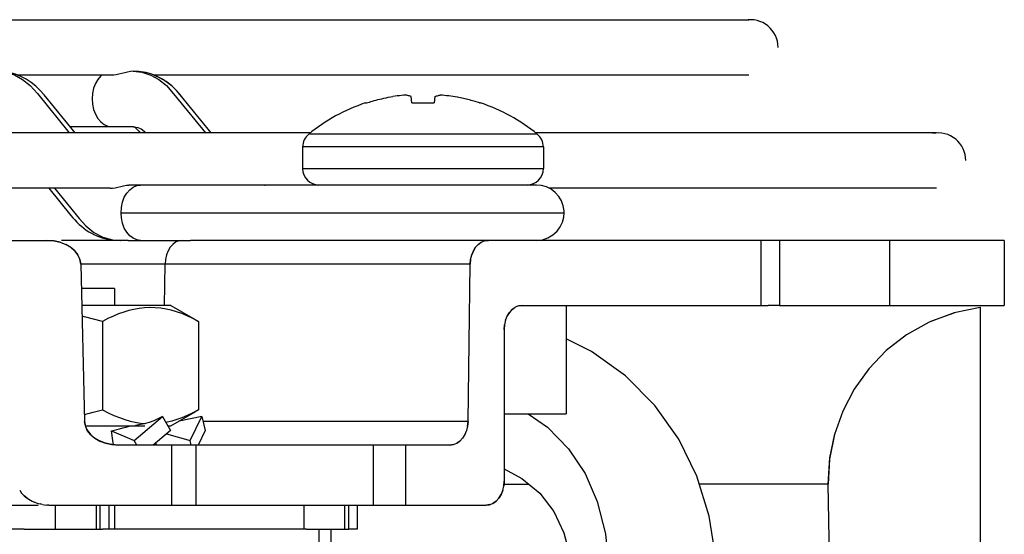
# Model space of a CAD drawing. Header units: inches. Extents: x 0 to 56.7, y 0 to 36.7.
# Tile 17 of 29: x 24.889 to 26.5, y 28.602 to 29.444. Entities that reach past the tile are written whole.
import ezdxf

# ---------------------------------------------------------------- set-up
doc = ezdxf.new("R2010")
doc.units = ezdxf.units.IN
doc.header["$LTSCALE"] = 3.116667
doc.header["$MEASUREMENT"] = 0
doc.layers.get('0').update_dxf_attribs({"linetype": 'CONTINUOUS'})

msp = doc.modelspace()

# ---------------------------------------------------------------- linework, layer by layer
at = {"color": 7, "linetype": 'Continuous'}
for p, q in [((18.3328, 29.4438), (26.0822, 29.4438)), ((25.0428, 29.3533), (24.8855, 29.3533)), ((25.075, 29.3596), (25.0747, 29.3596)), ((26.0822, 29.3533), (25.1083, 29.3533)), ((25.152, 29.3211), (25.1457, 29.3283)), ((24.98, 29.2586), (24.9293, 29.3212)), ((25.2028, 29.2586), (25.152, 29.3211)), ((25.5307, 29.3077), (25.5298, 29.3183)), ((25.5683, 29.3183), (25.5674, 29.3077)), ((25.6052, 29.3171), (25.5982, 29.3183)), ((25.6056, 29.317), (25.6052, 29.3171)), ((25.6126, 29.3155), (25.6056, 29.317)), ((25.6129, 29.3155), (25.6126, 29.3155)), ((25.6199, 29.3138), (25.6129, 29.3155)), ((25.6203, 29.3138), (25.6199, 29.3138)), ((25.627, 29.312), (25.6203, 29.3138)), ((25.6276, 29.3119), (25.627, 29.312)), ((25.6344, 29.3099), (25.6276, 29.3119)), ((25.4547, 29.3077), (25.4565, 29.3077)), ((25.5307, 29.3077), (25.5674, 29.3077)), ((25.6415, 29.3077), (25.6344, 29.3099)), ((25.6415, 29.3077), (25.6433, 29.3077)), ((24.9717, 29.269), (25.0741, 29.269)), ((25.0741, 29.269), (25.0753, 29.269)), ((25.0753, 29.269), (25.0756, 29.269)), ((25.3646, 29.2586), (19.0522, 29.2586)), ((25.0841, 29.2613), (25.0862, 29.2586)), ((26.3891, 29.2586), (25.7334, 29.2586)), ((25.3522, 29.2358), (25.3522, 29.2004)), ((25.7459, 29.2358), (25.3522, 29.2358)), ((25.7459, 29.2358), (25.7459, 29.2004)), ((25.3522, 29.2004), (25.7459, 29.2004)), ((25.0372, 29.1681), (19.3801, 29.1681)), ((24.937, 29.1681), (24.973, 29.1237)), ((24.9465, 29.1681), (24.9865, 29.1188)), ((25.2899, 29.1735), (25.291, 29.1735)), ((26.3891, 29.1681), (25.7556, 29.1681)), ((25.0551, 29.1282), (25.7799, 29.1282)), ((25.7443, 29.084), (25.7535, 29.087)), ((24.9336, 29.0829), (24.945, 29.082)), ((24.945, 29.082), (24.9553, 29.0798)), ((24.9553, 29.0798), (24.9647, 29.0762)), ((24.9728, 29.0715), (24.9647, 29.0762)), ((25.049, 29.0831), (25.0536, 29.0829)), ((25.0666, 29.0829), (25.1686, 29.0829)), ((25.6351, 29.0716), (25.6314, 29.0658)), ((25.6315, 29.066), (25.6351, 29.0716)), ((25.6351, 29.0716), (25.6394, 29.0763)), ((25.6394, 29.0763), (25.6444, 29.0798)), ((25.6447, 29.08), (25.6396, 29.0764)), ((25.656, 29.0829), (25.6502, 29.0822)), ((25.7346, 29.0829), (25.7443, 29.084)), ((26.132, 29.0829), (26.1017, 29.0829)), ((25.6268, 29.0518), (25.6287, 29.0595)), ((25.6287, 29.0595), (25.6314, 29.0658)), ((25.6314, 29.0657), (25.6287, 29.0593)), ((24.988, 29.0518), (24.9893, 29.0442)), ((25.6262, 29.0442), (25.627, 29.0522)), ((25.6268, 29.0518), (25.6262, 29.0442)), ((25.0443, 29.0042), (24.9903, 29.0042)), ((25.0443, 29.0042), (25.0443, 28.9766)), ((25.1366, 28.9766), (24.991, 28.9766)), ((25.1368, 28.9766), (25.1762, 28.9538)), ((25.6996, 28.9734), (25.6947, 28.9699)), ((25.6948, 28.97), (25.6997, 28.9735)), ((25.7054, 28.9759), (25.7111, 28.9766)), ((26.1317, 28.9766), (26.1137, 28.9766)), ((26.4605, 28.9734), (26.4176, 28.9646)), ((25.684, 28.9523), (25.6867, 28.9591)), ((25.6867, 28.9591), (25.6903, 28.9651)), ((25.6904, 28.9651), (25.6868, 28.9594)), ((25.6903, 28.9651), (25.6947, 28.9699)), ((25.6946, 28.9698), (25.6904, 28.9651)), ((26.3813, 28.9512), (26.4181, 28.9647)), ((26.4184, 28.9648), (26.4235, 28.9659)), ((25.0248, 28.9503), (25.0248, 28.806)), ((25.1762, 28.9538), (25.1821, 28.9503)), ((25.1821, 28.9503), (25.1821, 28.806)), ((25.6824, 28.9454), (25.6817, 28.9372)), ((25.6817, 28.9372), (25.6823, 28.9449)), ((24.9954, 28.7982), (25.0097, 28.8018)), ((25.0097, 28.8018), (25.0248, 28.806)), ((25.1368, 28.7798), (25.1762, 28.8025)), ((25.1729, 28.8013), (25.1821, 28.806)), ((25.1821, 28.806), (25.1762, 28.8025)), ((25.0767, 28.7557), (25.1232, 28.795)), ((25.1232, 28.795), (25.1145, 28.7905)), ((25.1232, 28.795), (25.1363, 28.7723)), ((25.1874, 28.795), (25.1501, 28.7875)), ((25.1682, 28.7557), (25.1874, 28.795)), ((25.1874, 28.795), (25.1928, 28.7723)), ((25.622, 28.779), (25.6228, 28.7869)), ((24.9971, 28.7798), (25.0941, 28.7798)), ((25.0006, 28.7715), (25.0057, 28.765)), ((25.0119, 28.7598), (25.0054, 28.7654)), ((25.0057, 28.765), (25.0121, 28.7597)), ((25.0396, 28.7714), (25.0767, 28.7557)), ((25.0419, 28.7559), (25.0396, 28.7714)), ((25.1363, 28.7723), (25.1078, 28.7483)), ((25.1294, 28.7665), (25.1682, 28.7557)), ((25.132, 28.7798), (25.1366, 28.7798)), ((25.1928, 28.7723), (25.1811, 28.7483)), ((25.6175, 28.7654), (25.6138, 28.7596)), ((25.6174, 28.7652), (25.6202, 28.7717)), ((25.6203, 28.7721), (25.6175, 28.7654)), ((25.0201, 28.7551), (25.0121, 28.7597)), ((25.0513, 28.7483), (25.0399, 28.7491)), ((25.0428, 28.7489), (25.0419, 28.7559)), ((25.081, 28.7483), (25.0767, 28.7557)), ((25.1127, 28.7483), (25.1125, 28.7522)), ((25.1775, 28.7483), (25.1577, 28.7483)), ((25.17, 28.7483), (25.1682, 28.7557)), ((25.5208, 28.7483), (25.468, 28.7483)), ((25.5986, 28.749), (25.5927, 28.7483)), ((25.6093, 28.7548), (25.6043, 28.7513)), ((25.6045, 28.7514), (25.6093, 28.7548)), ((25.6138, 28.7596), (25.6093, 28.7548)), ((25.6095, 28.7549), (25.6138, 28.7596)), ((25.6817, 28.6892), (25.681, 28.6811)), ((25.6817, 28.6842), (25.7223, 28.6842)), ((26.2118, 28.6842), (26.001, 28.6842)), ((24.8894, 28.6743), (24.8925, 28.6698)), ((25.6731, 28.6614), (25.6767, 28.6673)), ((25.6767, 28.6673), (25.6794, 28.6741)), ((25.6794, 28.6738), (25.6767, 28.6673)), ((24.8966, 28.6654), (24.9015, 28.6614)), ((24.9162, 28.6539), (24.913, 28.6551)), ((24.9162, 28.6539), (24.9196, 28.6528)), ((24.9196, 28.6528), (24.923, 28.6519)), ((24.9263, 28.6512), (24.9229, 28.6519)), ((24.9265, 28.6512), (24.9299, 28.6506)), ((25.6634, 28.6528), (25.6686, 28.6565)), ((25.6688, 28.6567), (25.6639, 28.6531)), ((25.6686, 28.6565), (25.6731, 28.6614)), ((25.6731, 28.6615), (25.6688, 28.6567)), ((25.6767, 28.6672), (25.6731, 28.6615)), ((24.9299, 28.6506), (24.9335, 28.6502)), ((24.9371, 28.6499), (24.9335, 28.6502)), ((24.9372, 28.6499), (24.9409, 28.6498)), ((25.0443, 28.6498), (25.0443, 28.6105)), ((25.1382, 28.6498), (25.1775, 28.6498)), ((25.4959, 28.6498), (25.5086, 28.6498)), ((25.6583, 28.6508), (25.6521, 28.6498)), ((24.8968, 28.6105), (24.395, 28.6105)), ((24.9481, 28.6105), (25.0143, 28.6105)), ((25.021, 28.6105), (25.0249, 28.6105)), ((25.3587, 28.6105), (25.0249, 28.6105)), ((25.3587, 28.6105), (25.4208, 28.6105)), ((25.379, 26.2089), (25.379, 28.6105)), ((25.4413, 28.6105), (25.4275, 28.6105))]:
    msp.add_line(p, q, dxfattribs=at)
at = {"color": 6, "linetype": 'Continuous'}
for p, q in [((17.9172, 29.0829), (24.9336, 29.0829)), ((25.0666, 29.0829), (24.9576, 29.0829)), ((26.1017, 29.0829), (25.1686, 29.0829)), ((26.1017, 29.0829), (26.1017, 28.9766)), ((26.4999, 29.0829), (26.132, 29.0829)), ((26.132, 29.0829), (26.132, 28.9766)), ((26.3124, 28.9766), (26.3124, 29.0829)), ((26.4999, 29.0829), (26.4999, 28.9766)), ((24.9893, 29.0442), (24.9956, 28.7869)), ((25.6262, 29.0442), (24.9893, 29.0442)), ((25.1263, 28.9767), (25.1271, 29.0442)), ((25.6228, 28.7869), (25.6262, 29.0442)), ((25.7111, 28.9766), (26.1137, 28.9766)), ((25.7834, 28.9766), (25.7834, 28.7994)), ((26.132, 28.9766), (26.4999, 28.9766)), ((26.4605, 28.974), (26.4605, 27.9625)), ((25.6817, 28.9372), (25.6817, 28.6892)), ((25.6817, 28.7994), (25.7833, 28.7994)), ((25.7213, 28.7994), (25.7528, 28.7773)), ((25.6228, 28.7869), (25.1893, 28.7869)), ((25.1577, 28.7483), (25.0513, 28.7483)), ((25.1382, 28.6498), (25.1382, 28.7483)), ((25.468, 28.7483), (25.1775, 28.7483)), ((25.1775, 28.7483), (25.1775, 28.6498)), ((25.468, 28.6498), (25.468, 28.7483)), ((25.5927, 28.7483), (25.5208, 28.7483)), ((25.5208, 28.6498), (25.5208, 28.7483)), ((26.2235, 28.014), (26.2118, 28.6842)), ((24.1656, 28.6498), (24.9196, 28.6498)), ((24.9409, 28.6498), (25.1382, 28.6498)), ((24.9481, 28.6105), (24.9481, 28.6498)), ((25.0143, 28.6498), (25.0143, 28.6105)), ((25.021, 28.6105), (25.021, 28.6498)), ((25.0349, 28.6498), (25.0349, 28.6105)), ((25.1775, 28.6498), (25.4959, 28.6498)), ((25.3545, 28.6105), (25.3545, 28.6498)), ((25.4208, 28.6498), (25.4208, 28.6105)), ((25.4275, 28.6105), (25.4275, 28.6498)), ((25.4413, 28.6498), (25.4413, 28.6105)), ((25.5086, 28.6498), (25.6521, 28.6498)), ((24.8968, 28.6105), (24.9481, 28.6105)), ((25.0143, 28.6105), (25.021, 28.6105)), ((25.3991, 28.5309), (25.3991, 28.6105)), ((25.4208, 28.6105), (25.4275, 28.6105))]:
    msp.add_line(p, q, dxfattribs=at)
at = {"color": 7, "linetype": 'Continuous'}
for points in [[(24.8518, 29.3595), (24.8661, 29.3582), (24.881, 29.3535), (24.8942, 29.3461), (24.9065, 29.3361), (24.9183, 29.3229), (24.9705, 29.2586)], [(24.9293, 29.3212), (24.9229, 29.3283), (24.9158, 29.335), (24.9081, 29.3411), (24.8999, 29.3464), (24.8914, 29.3509), (24.8825, 29.3545), (24.8727, 29.3573), (24.8612, 29.3591), (24.8522, 29.3595)], [(25.0173, 29.3463), (25.0133, 29.3395), (25.0103, 29.3317), (25.0085, 29.3232), (25.0079, 29.3144), (25.0085, 29.3056), (25.0103, 29.2971), (25.0132, 29.2893), (25.0171, 29.2824), (25.022, 29.2767), (25.0276, 29.2725), (25.0336, 29.2698), (25.0399, 29.269)], [(25.0239, 29.3533), (25.0221, 29.3519), (25.0173, 29.3463)], [(25.0747, 29.3596), (25.0704, 29.3592), (25.0659, 29.3583), (25.0611, 29.3571), (25.0563, 29.3557), (25.0517, 29.3545), (25.0474, 29.3537), (25.0433, 29.3533), (25.0428, 29.3533)], [(25.0747, 29.3595), (25.089, 29.3582), (25.1039, 29.3534), (25.1171, 29.346), (25.1294, 29.336), (25.1412, 29.3228), (25.1933, 29.2586)], [(25.1386, 29.335), (25.1308, 29.3411), (25.1227, 29.3464), (25.1142, 29.3509), (25.1053, 29.3545), (25.0955, 29.3573), (25.084, 29.3591), (25.075, 29.3595)], [(25.1288, 29.3426), (25.1192, 29.3484), (25.1089, 29.3532), (25.1086, 29.3533)], [(25.1535, 29.3194), (25.1463, 29.3276), (25.138, 29.3355), (25.1288, 29.3426)], [(25.4565, 29.3077), (25.4589, 29.3084), (25.4613, 29.3092), (25.4638, 29.3099), (25.4665, 29.3107), (25.4693, 29.3115), (25.4722, 29.3123), (25.4752, 29.3131), (25.4784, 29.3139), (25.4816, 29.3147), (25.485, 29.3155), (25.4886, 29.3162), (25.4922, 29.3169), (25.496, 29.3176), (25.4999, 29.3183)], [(25.5209, 29.3204), (25.5174, 29.3202), (25.5139, 29.3199), (25.5104, 29.3196), (25.5069, 29.3192), (25.5034, 29.3188), (25.4999, 29.3183)], [(25.5298, 29.3183), (25.5283, 29.3188), (25.5268, 29.3192), (25.5253, 29.3196), (25.5238, 29.3199), (25.5224, 29.3202), (25.5209, 29.3204)], [(25.5683, 29.3183), (25.5698, 29.3188), (25.5713, 29.3192), (25.5728, 29.3196), (25.5742, 29.3199), (25.5757, 29.3202), (25.5772, 29.3204)], [(25.5982, 29.3183), (25.5947, 29.3188), (25.5912, 29.3192), (25.5877, 29.3196), (25.5842, 29.3199), (25.5807, 29.3202), (25.5772, 29.3204)], [(25.0741, 29.269), (25.0764, 29.2689), (25.0826, 29.2678), (25.0878, 29.2655), (25.0929, 29.2616), (25.0955, 29.2586)], [(25.0753, 29.269), (25.0754, 29.2689), (25.076, 29.2688), (25.0763, 29.2686), (25.0767, 29.2685)], [(25.0767, 29.2685), (25.077, 29.2684), (25.0774, 29.2681), (25.078, 29.2677), (25.0788, 29.2671), (25.0798, 29.2661), (25.081, 29.2649), (25.0824, 29.2632), (25.0841, 29.2613)], [(25.7359, 29.2567), (25.3641, 29.2567), (25.3626, 29.2567), (25.3621, 29.2567)], [(25.0372, 29.1681), (25.041, 29.1683), (25.0454, 29.1691), (25.0499, 29.1701), (25.0547, 29.1713), (25.0594, 29.1724), (25.0638, 29.1731), (25.0681, 29.1735)], [(25.0551, 29.1282), (25.0557, 29.137), (25.0575, 29.1456), (25.0605, 29.1534), (25.0645, 29.1602), (25.0693, 29.1658), (25.0748, 29.17), (25.0809, 29.1726), (25.0871, 29.1735)], [(25.7347, 29.1735), (25.0807, 29.1735), (25.0681, 29.1735)], [(25.7799, 29.1282), (25.7798, 29.1312), (25.7784, 29.1396), (25.7755, 29.1476), (25.7712, 29.1549), (25.7655, 29.1613), (25.7588, 29.1665), (25.7512, 29.1703), (25.743, 29.1727), (25.7347, 29.1735)], [(24.973, 29.1237), (24.9761, 29.1201), (24.9793, 29.1163), (24.9828, 29.1127), (24.9864, 29.1092)], [(24.9865, 29.1188), (24.9975, 29.1066), (25.0109, 29.0958), (25.0256, 29.088), (25.041, 29.0839), (25.0547, 29.0829)], [(25.0871, 29.0829), (25.0809, 29.0838), (25.0749, 29.0864), (25.0693, 29.0906), (25.0644, 29.0963), (25.0604, 29.1032), (25.0575, 29.1111), (25.0557, 29.1196), (25.0551, 29.1282)], [(25.7683, 29.098), (25.7735, 29.1051), (25.7772, 29.1128), (25.7792, 29.1207), (25.7799, 29.1282)], [(24.9864, 29.1092), (24.9902, 29.106), (24.9941, 29.1029), (24.9981, 29.0999), (25.0023, 29.0972), (25.0066, 29.0947), (25.0109, 29.0925), (25.0153, 29.0905), (25.0198, 29.0887), (25.0243, 29.0871), (25.0289, 29.0859), (25.0337, 29.0848), (25.0387, 29.084), (25.0439, 29.0834)], [(25.7535, 29.087), (25.7616, 29.0918), (25.7683, 29.098)], [(24.9555, 29.0798), (24.945, 29.0821), (24.9336, 29.0829)], [(24.9846, 29.0593), (24.9795, 29.0658), (24.9728, 29.0715)], [(24.9729, 29.0714), (24.9797, 29.0655), (24.9847, 29.0591)], [(25.6444, 29.0798), (25.6499, 29.082), (25.656, 29.0829)], [(24.9893, 29.0442), (24.9879, 29.052), (24.9847, 29.0591)], [(25.7111, 28.9766), (25.705, 28.9757), (25.6997, 28.9735)], [(25.0248, 28.9503), (25.01, 28.9544), (24.9956, 28.9581), (24.9914, 28.9591)], [(25.1821, 28.9503), (25.1726, 28.9552), (25.1634, 28.9595), (25.1544, 28.9632), (25.1458, 28.9662), (25.1374, 28.9687), (25.129, 28.9706), (25.1202, 28.9721), (25.1112, 28.9729), (25.1023, 28.9732), (25.0935, 28.9728), (25.0847, 28.9718), (25.0761, 28.9702), (25.0678, 28.9682), (25.0595, 28.9657), (25.0511, 28.9626), (25.0426, 28.9591), (25.0338, 28.955), (25.0248, 28.9503)], [(25.6868, 28.9594), (25.6841, 28.9528), (25.6823, 28.9449)], [(26.4176, 28.9646), (26.3769, 28.9493), (26.3399, 28.9284), (26.3069, 28.9029), (26.2784, 28.8731), (26.2545, 28.8398), (26.2356, 28.8037)], [(25.0248, 28.806), (25.0343, 28.8011), (25.0436, 28.7968), (25.0526, 28.7932), (25.0613, 28.7901), (25.0699, 28.7876), (25.0785, 28.7857), (25.0872, 28.7843), (25.0955, 28.7835)], [(25.1285, 28.7857), (25.1305, 28.7861), (25.1386, 28.788), (25.1468, 28.7905), (25.1552, 28.7935), (25.1639, 28.7971), (25.1729, 28.8013)], [(26.2356, 28.8037), (26.222, 28.7654), (26.214, 28.725), (26.2118, 28.6842)], [(24.9956, 28.7869), (24.9972, 28.7788), (25.0005, 28.7717)], [(25.0051, 28.7657), (25, 28.7723), (24.9969, 28.7795), (24.9956, 28.7869)], [(25.1145, 28.7905), (25.109, 28.788), (25.1013, 28.7851), (25.093, 28.7828), (25.0843, 28.7811), (25.0787, 28.7804)], [(25.6228, 28.7869), (25.6221, 28.7794), (25.6203, 28.7721)], [(25.0396, 28.7714), (25.0462, 28.7733), (25.0524, 28.775), (25.0582, 28.7765), (25.0636, 28.7778), (25.0687, 28.7789), (25.0735, 28.7798)], [(26.2118, 28.6842), (26.2145, 28.7273), (26.2226, 28.7669)], [(25.0124, 28.7595), (25.0204, 28.7548), (25.0297, 28.7513)], [(25.0399, 28.7491), (25.0295, 28.7514), (25.0201, 28.7551)], [(25.0297, 28.7513), (25.0399, 28.7492), (25.0513, 28.7483)], [(25.5927, 28.7483), (25.5989, 28.7492), (25.6043, 28.7513)], [(25.6794, 28.6741), (25.6811, 28.6815), (25.6817, 28.6892)], [(24.9015, 28.6614), (24.8965, 28.6655), (24.8925, 28.6698)], [(24.9015, 28.6614), (24.9042, 28.6596), (24.907, 28.658), (24.9099, 28.6565), (24.913, 28.6551)], [(25.6521, 28.6498), (25.6579, 28.6506), (25.6639, 28.6531)]]:
    msp.add_lwpolyline(points, dxfattribs=at)
at = {"color": 6, "linetype": 'Continuous'}
for points in [[(25.155, 29.0829), (25.1496, 29.0822), (25.1444, 29.08), (25.1396, 29.0764), (25.1354, 29.0716), (25.132, 29.0658), (25.1294, 29.0591), (25.1277, 29.0518), (25.1271, 29.0442)], [(25.9607, 28.1353), (25.9771, 28.1882), (25.9988, 28.2681), (26.0155, 28.3458), (26.0264, 28.4204), (26.0308, 28.4927), (26.028, 28.5637), (26.017, 28.6321), (25.9969, 28.6974), (25.9675, 28.7579), (25.9283, 28.8132), (25.8802, 28.8615), (25.8248, 28.9011), (25.7834, 28.922)], [(25.7528, 28.7773), (25.7872, 28.7422), (25.8143, 28.7017), (25.8342, 28.6559), (25.8474, 28.6029), (25.8529, 28.547), (25.8522, 28.4914), (25.8467, 28.4362)], [(25.6817, 28.7094), (25.7109, 28.6937), (25.7401, 28.6694), (25.763, 28.6396), (25.7794, 28.6047), (25.7896, 28.5657), (25.7942, 28.5232), (25.7941, 28.4783), (25.79, 28.4325), (25.7826, 28.3856), (25.7724, 28.337), (25.7597, 28.2868), (25.7445, 28.2349)]]:
    msp.add_lwpolyline(points, dxfattribs=at)
at = {"color": 7, "linetype": 'Continuous'}
for centre, radius, start, end in [((26.0845, 29.3986), 0.0453, 0, 101.25), ((25.549, 29.0267), 0.2964, 108.55, 129.0897), ((25.549, 29.0267), 0.2964, 50.9104, 71.4501), ((25.3791, 29.2358), 0.0269, 129.088, 180), ((25.719, 29.2358), 0.0269, 0, 50.9121), ((26.3916, 29.2134), 0.0453, 0, 101.25), ((25.3791, 29.2004), 0.0269, 180, 269.2934), ((25.719, 29.2004), 0.0269, 270.6949, 0)]:
    msp.add_arc(centre, radius, start, end, dxfattribs=at)

doc.saveas('drawing.dxf')
